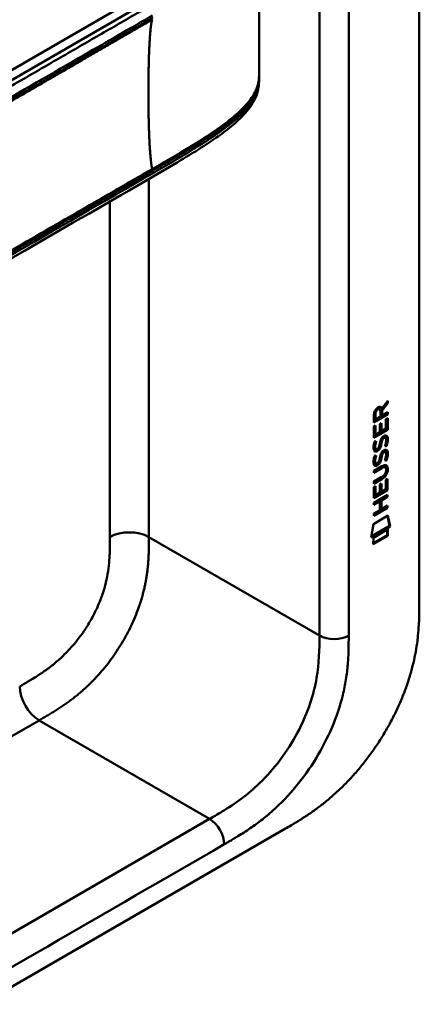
# Model space of a CAD drawing. Header units: millimetres. Extents: x 20 to 833, y 20 to 574.
# Tile 7 of 13: x 403 to 427, y 90 to 147. Entities that reach past the tile are written whole.
import ezdxf

# ---------------------------------------------------------------- set-up
doc = ezdxf.new("R2010")
doc.units = ezdxf.units.MM
doc.header["$LTSCALE"] = 2
doc.layers.add('Sichtbare Kanten(DIN)', color=7, linetype='Continuous', lineweight=50)
doc.layers.add('Sichtbare tangentiale Kanten(DIN)', color=7, linetype='Continuous', lineweight=50)

msp = doc.modelspace()

# ---------------------------------------------------------------- linework, layer by layer
at = {"layer": 'Sichtbare Kanten(DIN)'}
for p, q in [((426.549, 176.1822), (426.549, 113.6609)), ((378.0818, 130.0827), (409.8458, 148.4216)), ((417.2454, 144.0052), (417.2454, 144.0054)), ((417.2454, 144.0004), (417.2454, 143.8549)), ((424.6704, 125.1226), (424.3473, 124.6895)), ((424.3748, 124.7867), (424.7129, 125.2399)), ((424.7128, 125.0981), (424.3897, 124.665)), ((424.6704, 125.183), (424.6704, 125.1226)), ((424.6704, 125.1226), (424.7128, 125.0981)), ((424.7129, 125.2399), (424.7128, 125.0981)), ((424.6699, 124.4731), (423.9039, 124.0316)), ((423.9606, 124.4789), (423.9604, 124.1887)), ((424.2054, 124.7745), (424.2478, 124.75)), ((424.2906, 124.3301), (424.2908, 124.6204)), ((424.3324, 124.8112), (424.3748, 124.7867)), ((424.3473, 124.6895), (424.3471, 124.4117)), ((424.3473, 124.6895), (424.3897, 124.665)), ((424.3897, 124.665), (424.3895, 124.3872)), ((424.3895, 124.3872), (424.7124, 124.5733)), ((424.67, 124.5488), (424.6699, 124.4731)), ((424.6699, 124.4731), (424.7123, 124.4486)), ((424.7124, 124.5733), (424.7123, 124.4486)), ((424.7123, 124.4486), (423.9039, 123.9826)), ((423.9039, 123.9826), (423.9045, 124.4119)), ((423.9604, 124.1887), (424.0028, 124.1642)), ((424.003, 124.4545), (424.0028, 124.1642)), ((424.0028, 124.1642), (424.2906, 124.3301)), ((424.2552, 123.8891), (424.3538, 123.9459)), ((424.3113, 123.9215), (424.311, 123.4977)), ((424.3471, 124.4117), (424.3895, 124.3872)), ((424.3538, 123.9459), (424.3534, 123.4732)), ((424.6133, 123.623), (424.6136, 124.1611)), ((424.6136, 124.1611), (424.7122, 124.2179)), ((424.6697, 124.1934), (424.6693, 123.5811)), ((424.7122, 124.2179), (424.7117, 123.5566)), ((423.9032, 123.0905), (423.9037, 123.7454)), ((424.7117, 123.5566), (423.9032, 123.0905)), ((424.6693, 123.5811), (423.9033, 123.1395)), ((423.9037, 123.7454), (424.0022, 123.8022)), ((423.9597, 123.7777), (423.9594, 123.295)), ((424.0022, 123.8022), (424.0018, 123.2705)), ((424.0018, 123.2705), (424.2549, 123.4164)), ((424.2549, 123.4164), (424.2552, 123.8891)), ((424.311, 123.4977), (424.3534, 123.4732)), ((424.3534, 123.4732), (424.6133, 123.623)), ((424.6693, 123.5811), (424.7117, 123.5566)), ((423.9518, 122.8658), (424.0476, 122.8884)), ((423.9594, 123.295), (424.0018, 123.2705)), ((424.3085, 122.7796), (424.3509, 122.7551)), ((424.3222, 122.8524), (424.3647, 122.8279)), ((424.3748, 123.0216), (424.4173, 122.9971)), ((424.4548, 123.1063), (424.4515, 123.1044)), ((424.4548, 123.1063), (424.4973, 123.0818)), ((424.4973, 123.0818), (424.494, 123.0799)), ((424.5344, 123.1134), (424.5769, 123.0889)), ((423.9649, 122.4875), (423.967, 122.483)), ((423.9925, 122.4533), (424.0349, 122.4288)), ((424.0074, 122.463), (424.0094, 122.4585)), ((424.2008, 122.5428), (424.2038, 122.55)), ((424.3743, 122.1896), (424.4167, 122.1651)), ((424.4543, 122.2742), (424.451, 122.2723)), ((424.4543, 122.2742), (424.4967, 122.2498)), ((424.4967, 122.2498), (424.4934, 122.2478)), ((424.5339, 122.2814), (424.5763, 122.2569)), ((424.6134, 122.6526), (424.6559, 122.6281)), ((423.9512, 122.0338), (424.047, 122.0563)), ((423.9644, 121.6555), (423.9664, 121.651)), ((423.9919, 121.6212), (424.0343, 121.5967)), ((424.0068, 121.631), (424.0088, 121.6265)), ((424.2002, 121.7107), (424.2033, 121.718)), ((424.3079, 121.9476), (424.3503, 121.9231)), ((424.3217, 122.0204), (424.3641, 121.9959)), ((424.6129, 121.8206), (424.6553, 121.7961)), ((424.3316, 121.3525), (423.9018, 121.1048)), ((424.3741, 121.328), (423.9018, 121.0558)), ((423.9018, 121.0558), (423.9019, 121.179)), ((423.9019, 121.179), (424.3674, 121.4473)), ((424.5258, 121.3926), (424.5682, 121.3681)), ((424.623, 121.2153), (424.6229, 121.2185)), ((423.9014, 120.5468), (424.3737, 120.8191)), ((424.3244, 120.7165), (423.9014, 120.4726)), ((424.3669, 120.692), (423.9014, 120.4236)), ((423.9014, 120.4236), (423.9014, 120.5468)), ((424.6108, 120.1147), (424.6112, 120.6528)), ((424.6112, 120.6528), (424.7098, 120.7096)), ((424.6673, 120.6852), (424.6669, 120.0728)), ((424.7098, 120.7096), (424.7093, 120.0483)), ((423.9008, 119.5822), (423.9012, 120.237)), ((424.6669, 120.0728), (423.9008, 119.6312)), ((424.7093, 120.0483), (423.9008, 119.5822)), ((423.9012, 120.237), (423.9998, 120.2939)), ((423.9573, 120.2694), (423.957, 119.7867)), ((423.9998, 120.2939), (423.9994, 119.7622)), ((423.9994, 119.7622), (424.2525, 119.9081)), ((424.2525, 119.9081), (424.2528, 120.3808)), ((424.2528, 120.3808), (424.3514, 120.4376)), ((424.3089, 120.4132), (424.3086, 119.9894)), ((424.3086, 119.9894), (424.351, 119.9649)), ((424.3514, 120.4376), (424.351, 119.9649)), ((424.351, 119.9649), (424.6108, 120.1147)), ((424.6669, 120.0728), (424.7093, 120.0483)), ((423.9002, 119.3228), (424.7088, 119.7888)), ((424.2093, 119.4267), (423.9002, 119.2485)), ((424.2517, 119.4022), (423.9002, 119.1996)), ((423.957, 119.7867), (423.9994, 119.7622)), ((424.2093, 119.4267), (424.2517, 119.4022)), ((424.2514, 118.8933), (424.2517, 119.4022)), ((424.3101, 119.4848), (424.3098, 118.9759)), ((424.6663, 119.6901), (424.3101, 119.4848)), ((424.3101, 119.4848), (424.3525, 119.4603)), ((424.3525, 119.4603), (424.3522, 118.9514)), ((424.7087, 119.6656), (424.3525, 119.4603)), ((424.6663, 119.7644), (424.6663, 119.6901)), ((424.6663, 119.6901), (424.7087, 119.6656)), ((424.7088, 119.7888), (424.7087, 119.6656)), ((424.7083, 119.0335), (423.8997, 118.5675)), ((424.6658, 119.058), (423.8998, 118.6164)), ((423.8998, 118.6906), (424.2514, 118.8933)), ((423.9002, 119.1996), (423.9002, 119.3228)), ((424.3098, 118.9759), (424.3522, 118.9514)), ((424.3522, 118.9514), (424.7083, 119.1567)), ((424.6659, 119.1322), (424.6658, 119.058)), ((424.6658, 119.058), (424.7083, 119.0335)), ((424.7083, 119.1567), (424.7083, 119.0335)), ((423.8793, 118.084), (424.7296, 118.5741)), ((423.8997, 118.5675), (423.8998, 118.6906)), ((424.6961, 118.5548), (424.8144, 117.9753)), ((424.7296, 118.5741), (424.8569, 117.9508)), ((423.7495, 117.3124), (423.8793, 118.084)), ((424.8569, 117.9508), (423.7495, 117.3124)), ((424.8144, 117.9753), (423.7586, 117.3667)), ((423.8795, 117.2941), (424.7271, 117.7827)), ((424.6847, 117.7583), (424.6844, 117.4341)), ((424.7271, 117.7827), (424.7269, 117.4096)), ((424.8144, 117.9753), (424.8569, 117.9508)), ((424.6844, 117.4341), (423.8792, 116.97)), ((424.7269, 117.4096), (423.8792, 116.921)), ((423.8792, 116.921), (423.8795, 117.2941)), ((424.6844, 117.4341), (424.7269, 117.4096)), ((373.9512, 74.5459), (418.7767, 100.4259))]:
    msp.add_line(p, q, dxfattribs=at)
for centre, major_axis, ratio, start_param, end_param in [((424.2939, 124.419), (-0.1752, 0.3461), 0.8194443, 0.0441652, 1.0169096), ((424.3364, 124.3945), (-0.1752, 0.3461), 0.8194443, 0.0441652, 1.0169096), ((423.9424, 124.1407), (-0.3679, -0.7317), 0.3492899, 2.7989514, 3.6297589), ((423.9, 124.1652), (-0.3679, -0.7317), 0.3492899, 2.7989514, 3.0358099), ((424.2683, 122.4476), (0.2582, 0.6696), 0.2801591, 6.2392644, 6.6011557), ((424.3107, 122.4231), (0.2582, 0.6696), 0.2801591, 6.0797679, 6.6011557), ((424.323, 123.7102), (0.3269, 1.2563), 0.1531706, 2.8850226, 2.9459819), ((424.1757, 122.8685), (0.178, 0.4179), 0.3257575, 2.8609786, 3.1020511), ((424.3654, 123.6857), (0.3269, 1.2563), 0.1531706, 2.8850226, 2.9459819), ((424.2181, 122.844), (0.178, 0.4179), 0.3257575, 2.8609786, 3.3212723), ((424.1842, 122.5412), (0.0284, 0.0613), 0.2140411, 4.5281703, 4.8362485), ((424.268, 121.6165), (0.2578, 0.6687), 0.2803736, 6.2392361, 6.6013949), ((424.3105, 121.592), (0.2578, 0.6687), 0.2803736, 6.0797021, 6.6013949), ((424.3467, 122.9728), (0.3517, 1.3504), 0.146604, 2.8954066, 2.9545475), ((424.1773, 122.0406), (0.1803, 0.422), 0.324198, 2.8627748, 3.1025615), ((424.3891, 122.9483), (0.3517, 1.3504), 0.146604, 2.8954066, 2.9545475), ((424.2198, 122.0161), (0.1803, 0.422), 0.324198, 2.8627748, 3.3206062), ((424.1837, 121.7092), (0.0284, 0.0613), 0.2140411, 4.5281704, 4.8362485), ((423.2453, 121.6226), (1.3877, -0.5679), 0.6427883, 5.8208171, 6.5391565), ((423.2877, 121.5981), (1.3877, -0.5679), 0.6427883, 5.8208171, 6.5391565), ((423.2866, 119.2968), (1.3548, 2.199), 0.2164738, 5.9455732, 6.6640371), ((417.9951, 123.8674), (6.5946, -2.8214), 0.2353631, 6.1084229, 6.3833559), ((423.2442, 119.3213), (1.3548, 2.199), 0.2164738, 5.9455732, 6.2455659)]:
    msp.add_ellipse(centre, major_axis=major_axis, ratio=ratio, start_param=start_param, end_param=end_param, dxfattribs=at)
for points, knots in [([(417.2454, 152.7566), (417.2448, 152.2783), (417.2448, 151.7788), (417.2444, 149.804), (417.2444, 148.3154), (417.2446, 145.9222), (417.2444, 145.0227), (417.2454, 144.1073)], [0, 0, 0, 0, 0.4559886, 0.4559886, 1.8232073, 1.8232073, 2.6501182, 2.6501182, 2.6501182, 2.6501182]), ([(417.2454, 143.8544), (417.2454, 143.8527), (417.2454, 143.8507), (417.2454, 143.8467), (417.2454, 143.8446), (417.2454, 143.8397), (417.2454, 143.837), (417.2454, 143.83), (417.2454, 143.8259), (417.2454, 143.8147), (417.2453, 143.8078), (417.2451, 143.7873), (417.2449, 143.7742), (417.2441, 143.7304), (417.2431, 143.7012), (417.2379, 143.5907), (417.2308, 143.514), (417.1912, 143.2261), (417.1345, 143.0282), (416.9163, 142.5166), (416.7086, 142.218), (416.1107, 141.5385), (415.6789, 141.1708), (414.3809, 140.1929), (413.4383, 139.6179), (410.0217, 137.6005), (407.5121, 136.1777), (397.5596, 130.4315), (390.0951, 126.122), (380.7529, 120.7282), (378.8752, 119.6441), (376.0585, 118.0178), (375.1252, 117.4588), (373.701, 116.6839), (373.2198, 116.4284), (372.4208, 116.1178), (372.1299, 116.0335), (371.672, 115.9993), (371.5061, 116.0062), (371.255, 116.0557), (371.1675, 116.0803), (371.0342, 116.131), (370.9881, 116.1508), (370.9168, 116.1854), (370.8918, 116.1982), (370.8531, 116.2191), (370.8393, 116.2266), (370.8185, 116.2384), (370.8112, 116.2425), (370.7966, 116.2509), (370.7892, 116.2552), (370.7828, 116.2588)], [0, 0, 0, 0, 0.0015693, 0.0015693, 0.0031492, 0.0031492, 0.0052201, 0.0052201, 0.0084119, 0.0084119, 0.0140935, 0.0140935, 0.0258235, 0.0258235, 0.0543739, 0.0543739, 0.1367443, 0.1367443, 0.370735, 0.370735, 0.7707148, 0.7707148, 1.3385523, 1.3385523, 2.3616312, 2.3616312, 5.0008226, 5.0008226, 12.9180133, 12.9180133, 14.9097114, 14.9097114, 15.9055627, 15.9055627, 16.4065893, 16.4065893, 16.6697032, 16.6697032, 16.8160635, 16.8160635, 16.8946476, 16.8946476, 16.9358818, 16.9358818, 16.9576471, 16.9576471, 16.9693218, 16.9693218, 16.9756154, 16.9756154, 16.9823433, 16.9823433, 16.9823433, 16.9823433]), ([(424.5258, 121.3926), (424.5233, 121.3941), (424.5208, 121.3953), (424.5008, 121.4041), (424.4808, 121.4057), (424.4194, 121.3975), (424.3742, 121.3771), (424.3316, 121.3525)], [0.060650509, 0.060650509, 0.060650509, 0.060650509, 0.064390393, 0.064390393, 0.08887549, 0.08887549, 0.134135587, 0.134135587, 0.134135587, 0.134135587]), ([(424.6229, 121.2185), (424.623, 121.2337), (424.6223, 121.2487), (424.6177, 121.2902), (424.6114, 121.3152), (424.5903, 121.3522), (424.5772, 121.3647), (424.5432, 121.3796), (424.5232, 121.3812), (424.4618, 121.373), (424.4167, 121.3526), (424.3741, 121.328)], [0, 0, 0, 0, 0.01400423, 0.01400423, 0.0408947, 0.0408947, 0.06439039, 0.06439039, 0.08887549, 0.08887549, 0.13413559, 0.13413559, 0.13413559, 0.13413559]), ([(418.7767, 100.4259), (418.8929, 100.4931), (419.1793, 100.6599), (419.5545, 100.8869), (419.9865, 101.1629), (420.3342, 101.3989), (420.7697, 101.7164), (421.1181, 101.9894), (421.5515, 102.3557), (421.8954, 102.6691), (422.3193, 103.0859), (422.6526, 103.439), (423.0591, 103.9034), (423.3753, 104.2924), (423.7562, 104.7979), (424.0486, 105.2165), (424.3961, 105.7541), (424.6586, 106.1943), (424.9653, 106.7536), (425.1926, 107.2067), (425.4525, 107.7764), (425.6405, 108.2333), (425.8494, 108.8024), (425.9955, 109.2546), (426.1517, 109.813), (426.2557, 110.2531), (426.3606, 110.7925), (426.4252, 111.2149), (426.4842, 111.7304), (426.5155, 112.1326), (426.5388, 112.6231), (426.5489, 113.1022), (426.549, 113.4756), (426.549, 113.6609)], [0.01304212, 0.01304212, 0.01304212, 0.01304212, 0.04166717, 0.08333381, 0.10416714, 0.14583378, 0.1666671, 0.20833375, 0.22916707, 0.27083371, 0.29166704, 0.33333368, 0.354167, 0.39583365, 0.41666697, 0.45833362, 0.47916694, 0.52083358, 0.54166691, 0.58333355, 0.60416687, 0.64583352, 0.66666684, 0.70833349, 0.72916681, 0.77083345, 0.79166678, 0.83333342, 0.85416674, 0.89583339, 0.91666671, 0.95833335, 0.99999585, 0.99999585, 0.99999585, 0.99999585])]:
    msp.add_open_spline(points, degree=3, knots=knots, dxfattribs=at)
for points in [[(417.2454, 144.1089), (417.2454, 144.0739), (417.2454, 144.0382), (417.2454, 144.0054)], [(417.2454, 143.8549), (417.2454, 143.8547), (417.2454, 143.8546), (417.2454, 143.8544)], [(423.9045, 124.4119), (423.9085, 124.5584), (423.9741, 124.7473), (424.1475, 124.8472)], [(424.2054, 124.7745), (424.1838, 124.7869), (424.1521, 124.7848), (424.1064, 124.7584)], [(424.2908, 124.6204), (424.2909, 124.7096), (424.2663, 124.8017), (424.1488, 124.7339)], [(423.8949, 122.6122), (423.9, 122.6605), (423.9117, 122.7349), (423.9317, 122.803)], [(423.9317, 122.803), (423.9372, 122.8223), (423.9518, 122.8658), (423.9518, 122.8658)], [(423.9954, 122.8761), (423.9846, 122.8348), (423.9678, 122.7691), (423.9613, 122.7359)], [(424.0476, 122.8884), (424.0476, 122.8884), (424.0137, 122.7621), (424.0038, 122.7114)], [(424.2038, 122.55), (424.2233, 122.5971), (424.2394, 122.6597), (424.2549, 122.7488)], [(424.3085, 122.7796), (424.2931, 122.6924), (424.2754, 122.6283), (424.254, 122.5709)], [(424.2549, 122.7488), (424.2787, 122.8827), (424.3076, 122.9684), (424.3475, 123.0461)], [(424.3509, 122.7551), (424.3355, 122.6679), (424.3178, 122.6038), (424.2964, 122.5464)], [(424.3222, 122.8524), (424.3201, 122.8413), (424.3087, 122.7805), (424.3085, 122.7796)], [(424.3748, 123.0216), (424.3548, 122.9811), (424.3377, 122.9261), (424.3222, 122.8524)], [(424.3475, 123.0461), (424.3738, 123.0973), (424.4107, 123.1422), (424.4615, 123.1794)], [(424.3647, 122.8279), (424.3625, 122.8168), (424.3511, 122.756), (424.3509, 122.7551)], [(424.4173, 122.9971), (424.3973, 122.9566), (424.3801, 122.9016), (424.3647, 122.8279)], [(424.4515, 123.1044), (424.4171, 123.0845), (424.3958, 123.0616), (424.3748, 123.0216)], [(424.494, 123.0799), (424.4595, 123.06), (424.4383, 123.0371), (424.4173, 122.9971)], [(424.4615, 123.1794), (424.5427, 123.2388), (424.6227, 123.2523), (424.6775, 123.1805)], [(424.5516, 122.5962), (424.5516, 122.5963), (424.5954, 122.7045), (424.6121, 122.8071)], [(424.6121, 122.8071), (424.6316, 122.9271), (424.6315, 123.0172), (424.6014, 123.0643)], [(424.677, 122.9239), (424.6686, 122.8109), (424.6239, 122.6774), (424.6134, 122.6526)], [(424.6171, 123.2248), (424.6233, 123.2191), (424.6293, 123.2125), (424.6351, 123.205)], [(424.6351, 123.205), (424.6662, 123.164), (424.6814, 123.1013), (424.6813, 123.0131)], [(424.7194, 122.8994), (424.711, 122.7864), (424.6663, 122.6529), (424.6559, 122.6281)], [(424.6813, 123.0131), (424.6813, 122.9854), (424.6794, 122.9563), (424.677, 122.9239)], [(424.6775, 123.1805), (424.7086, 123.1395), (424.7238, 123.0768), (424.7238, 122.9886)], [(424.7238, 122.9886), (424.7238, 122.9609), (424.7219, 122.9318), (424.7194, 122.8994)], [(423.9168, 122.3628), (423.8912, 122.4266), (423.8831, 122.4981), (423.8949, 122.6122)], [(424.075, 122.3037), (424.0119, 122.278), (423.9469, 122.2879), (423.9168, 122.3628)], [(423.9613, 122.7359), (423.9432, 122.6429), (423.9415, 122.5687), (423.958, 122.5077)], [(424.0326, 122.3282), (424.0024, 122.3159), (423.9718, 122.3117), (423.9447, 122.319)], [(424.0038, 122.7114), (423.9856, 122.6184), (423.9839, 122.5442), (424.0004, 122.4832)], [(424.0764, 122.3493), (424.0479, 122.3333), (424.042, 122.332), (424.0326, 122.3282)], [(424.0673, 122.4225), (424.1089, 122.4269), (424.1622, 122.4694), (424.1919, 122.524)], [(424.1188, 122.3248), (424.0903, 122.3088), (424.0844, 122.3075), (424.075, 122.3037)], [(424.254, 122.5709), (424.2213, 122.4835), (424.1662, 122.3998), (424.0764, 122.3493)], [(424.2964, 122.5464), (424.2638, 122.459), (424.2086, 122.3753), (424.1188, 122.3248)], [(424.2543, 121.9168), (424.2781, 122.0506), (424.307, 122.1363), (424.3469, 122.2141)], [(424.3743, 122.1896), (424.3543, 122.1491), (424.3371, 122.094), (424.3217, 122.0204)], [(424.3469, 122.2141), (424.3732, 122.2653), (424.4101, 122.3102), (424.4609, 122.3473)], [(424.451, 122.2723), (424.4165, 122.2525), (424.3953, 122.2295), (424.3743, 122.1896)], [(424.4934, 122.2478), (424.459, 122.228), (424.4377, 122.205), (424.4167, 122.1651)], [(424.4609, 122.3473), (424.5422, 122.4068), (424.6222, 122.4202), (424.6769, 122.3485)], [(424.6559, 122.6281), (424.6501, 122.6263), (424.5516, 122.5962), (424.5516, 122.5962)], [(424.6134, 122.6526), (424.6109, 122.6518), (424.5898, 122.6453), (424.5672, 122.6385)], [(424.6115, 121.975), (424.631, 122.0951), (424.6309, 122.1852), (424.6009, 122.2323)], [(424.6165, 122.3928), (424.6228, 122.3871), (424.6288, 122.3805), (424.6345, 122.373)], [(424.6345, 122.373), (424.6656, 122.332), (424.6808, 122.2692), (424.6808, 122.1811)], [(424.6808, 122.1811), (424.6807, 122.1534), (424.6789, 122.1243), (424.6764, 122.0919)], [(424.6769, 122.3485), (424.708, 122.3075), (424.7233, 122.2447), (424.7232, 122.1566)], [(423.9163, 121.5308), (423.8907, 121.5946), (423.8825, 121.6661), (423.8944, 121.7801)], [(423.8944, 121.7801), (423.8994, 121.8285), (423.9111, 121.9028), (423.9311, 121.971)], [(423.9311, 121.971), (423.9367, 121.9903), (423.9512, 122.0338), (423.9512, 122.0338)], [(423.9608, 121.9038), (423.9426, 121.8109), (423.9409, 121.7366), (423.9574, 121.6756)], [(423.9949, 122.0441), (423.984, 122.0028), (423.9672, 121.9371), (423.9608, 121.9038)], [(424.0032, 121.8793), (423.9851, 121.7864), (423.9833, 121.7121), (423.9998, 121.6511)], [(424.047, 122.0563), (424.047, 122.0563), (424.0131, 121.9301), (424.0032, 121.8793)], [(424.0667, 121.5905), (424.1083, 121.5949), (424.1616, 121.6374), (424.1914, 121.692)], [(424.2534, 121.7388), (424.2208, 121.6515), (424.1656, 121.5678), (424.0758, 121.5172)], [(424.2958, 121.7143), (424.2632, 121.627), (424.208, 121.5433), (424.1182, 121.4927)], [(424.2033, 121.718), (424.2227, 121.765), (424.2388, 121.8277), (424.2543, 121.9168)], [(424.3079, 121.9476), (424.2925, 121.8603), (424.2748, 121.7962), (424.2534, 121.7388)], [(424.3503, 121.9231), (424.3349, 121.8358), (424.3173, 121.7717), (424.2958, 121.7143)], [(424.3217, 122.0204), (424.3195, 122.0093), (424.3081, 121.9485), (424.3079, 121.9476)], [(424.3641, 121.9959), (424.3619, 121.9848), (424.3505, 121.924), (424.3503, 121.9231)], [(424.4167, 122.1651), (424.3967, 122.1246), (424.3796, 122.0695), (424.3641, 121.9959)], [(424.551, 121.7642), (424.551, 121.7642), (424.5948, 121.8724), (424.6115, 121.975)], [(424.6553, 121.7961), (424.6495, 121.7943), (424.551, 121.7642), (424.551, 121.7642)], [(424.6129, 121.8206), (424.6103, 121.8198), (424.5892, 121.8133), (424.5667, 121.8064)], [(424.6764, 122.0919), (424.668, 121.9789), (424.6233, 121.8454), (424.6129, 121.8206)], [(424.7189, 122.0674), (424.7104, 121.9544), (424.6657, 121.8209), (424.6553, 121.7961)], [(424.7232, 122.1566), (424.7232, 122.1289), (424.7213, 122.0998), (424.7189, 122.0674)], [(424.0745, 121.4716), (424.0113, 121.4459), (423.9463, 121.4559), (423.9163, 121.5308)], [(424.032, 121.4961), (424.0018, 121.4838), (423.9712, 121.4797), (423.9442, 121.4869)], [(424.0758, 121.5172), (424.0473, 121.5012), (424.0414, 121.5), (424.032, 121.4961)], [(424.1182, 121.4927), (424.0898, 121.4768), (424.0838, 121.4755), (424.0745, 121.4716)]]:
    msp.add_open_spline(points, degree=3, dxfattribs=at)
at = {"layer": 'Sichtbare tangentiale Kanten(DIN)'}
for p, q in [((420.7507, 173.4877), (420.7507, 111.6197)), ((410.4875, 148.2216), (376.3046, 128.4861)), ((410.8512, 147.3058), (410.8512, 147.3059)), ((408.5885, 145.9172), (408.5885, 145.9172)), ((410.8512, 138.5647), (410.8512, 138.5647)), ((410.8512, 138.3038), (410.8512, 138.3039)), ((411.0531, 138.4204), (411.0531, 138.5697)), ((410.8512, 117.3352), (410.8512, 138.098)), ((408.5885, 137.1468), (408.5885, 137.1469)), ((408.5885, 117.3352), (408.5885, 136.7905)), ((423.9606, 124.4789), (424.003, 124.4545)), ((424.1064, 124.7584), (424.1488, 124.7339)), ((424.4515, 123.1044), (424.494, 123.0799)), ((424.6351, 123.205), (424.6775, 123.1805)), ((424.677, 122.9239), (424.7194, 122.8994)), ((424.6813, 123.0131), (424.7238, 122.9886)), ((423.958, 122.5077), (424.0004, 122.4832)), ((423.9613, 122.7359), (424.0038, 122.7114)), ((423.9649, 122.4875), (424.0074, 122.463)), ((423.967, 122.483), (424.0094, 122.4585)), ((424.0326, 122.3282), (424.075, 122.3037)), ((424.0764, 122.3493), (424.1188, 122.3248)), ((424.254, 122.5709), (424.2964, 122.5464)), ((424.451, 122.2723), (424.4934, 122.2478)), ((424.6345, 122.373), (424.6769, 122.3485)), ((424.6808, 122.1811), (424.7232, 122.1566)), ((423.9574, 121.6756), (423.9998, 121.6511)), ((423.9608, 121.9038), (424.0032, 121.8793)), ((423.9644, 121.6555), (424.0068, 121.631)), ((423.9664, 121.651), (424.0088, 121.6265)), ((424.2534, 121.7388), (424.2958, 121.7143)), ((424.6764, 122.0919), (424.7189, 122.0674)), ((424.032, 121.4961), (424.0745, 121.4716)), ((424.0758, 121.5172), (424.1182, 121.4927)), ((424.3316, 121.3525), (424.3741, 121.328)), ((424.6802, 121.2991), (424.7226, 121.2746)), ((424.3244, 120.7165), (424.3669, 120.692)), ((410.8512, 117.3352), (420.7507, 111.6197)), ((379.0305, 92.0121), (404.4764, 106.7033)), ((404.4764, 106.7033), (404.4822, 106.7066)), ((404.4764, 106.7033), (414.3759, 100.9878)), ((414.3759, 100.9878), (373.3854, 77.3219))]:
    msp.add_line(p, q, dxfattribs=at)
for points, degree in [([(422.4478, 111.6197), (422.4478, 132.2423), (422.4478, 152.865), (422.4477, 173.4877)], 3), ([(411.0404, 147.3328), (410.8661, 146.7319), (410.779, 144.5353), (410.779, 141.7734), (410.8661, 139.4762), (411.0404, 138.6739)], 5), ([(408.5885, 117.3352), (409.2133, 117.696), (410.2264, 117.696), (410.8512, 117.3352)], 3), ([(404.4823, 106.7066), (406.5858, 107.9211), (408.6129, 109.0955), (410.8512, 112.831), (410.8512, 115.0412), (410.8512, 117.3352)], 5), ([(422.4478, 111.6197), (421.9791, 111.3491), (421.2194, 111.3491), (420.7507, 111.6197)], 3), ([(403.3509, 108.6662), (403.3509, 107.9447), (403.8574, 107.0674), (404.4822, 106.7066)], 3), ([(414.3759, 100.9878), (414.8445, 100.7173), (415.2244, 100.0594), (415.2244, 99.5183)], 3), ([(374.2339, 75.8522), (387.8974, 83.7408), (401.5609, 91.6294), (415.2244, 99.5183)], 3)]:
    msp.add_open_spline(points, degree=degree, dxfattribs=at)
for points, degree, knots in [([(410.7731, 148.0567), (410.028, 147.6264), (409.2793, 147.1943), (407.7825, 146.33), (407.0338, 145.8978), (405.5378, 145.0341), (404.7905, 144.6027), (403.2968, 143.7402), (402.5502, 143.3092), (400.31, 142.0158), (398.8154, 141.1529), (395.8241, 139.4259), (394.3278, 138.562), (391.3372, 136.8353), (389.843, 135.9727), (386.8546, 134.2473), (385.36, 133.3844), (382.369, 131.6575), (380.873, 130.7938), (377.8837, 129.0679), (376.3915, 128.2064), (374.8942, 127.3419)], 3, [28.6566098, 28.6566098, 28.6566098, 28.6566098, 29.448344, 29.448344, 30.2411649, 30.2411649, 31.0339858, 31.0339858, 31.8268067, 31.8268067, 33.4124485, 33.4124485, 34.9980903, 34.9980903, 36.5837322, 36.5837322, 38.169374, 38.169374, 39.7550158, 39.7550158, 41.3406575, 41.3406575, 41.3406575, 41.3406575]), ([(375.1591, 126.6165), (375.1612, 126.6177), (376.0508, 127.1317), (377.8429, 128.166), (380.5452, 129.7265), (384.1312, 131.7966), (388.6143, 134.3851), (393.1021, 136.976), (397.586, 139.5649), (401.6213, 141.8946), (405.2105, 143.967), (407.9015, 145.5205), (409.6948, 146.556), (410.5919, 147.0738), (411.0404, 147.3328)], 5, [20.6435054, 20.6435054, 20.6435054, 20.6435054, 20.6435054, 20.6435054, 20.6473042, 22.2329473, 23.8185904, 25.4042335, 26.9898766, 28.5755197, 30.1611628, 31.7468058, 32.5396274, 33.3326459, 33.3326459, 33.3326459, 33.3326459, 33.3326459, 33.3326459]), ([(375.1742, 126.857), (376.6715, 127.7214), (378.1637, 128.5829), (379.6584, 129.4459), (385.131, 132.6055), (390.6035, 135.7651), (396.081, 138.9275), (399.7593, 141.0512), (403.4264, 143.1685), (407.1063, 145.293), (408.4213, 146.0522), (409.7396, 146.8131), (411.0531, 147.5717)], 3, [0, 0, 0, 0, 1.5856418, 1.5856418, 1.5856418, 7.3915416, 7.3915416, 7.3915416, 11.2904322, 11.2904322, 11.2904322, 12.683632, 12.683632, 12.683632, 12.683632]), ([(411.0528, 147.4223), (411.0528, 147.4222), (410.6043, 147.1632), (409.7072, 146.6455), (407.914, 145.6099), (405.223, 144.0565), (401.634, 141.9842), (397.5987, 139.6545), (393.1148, 137.0656), (388.627, 134.4747), (384.1422, 131.8852), (380.5569, 129.8155), (377.8548, 128.2551), (376.0635, 127.2212), (375.1742, 126.7075)], 5, [0, 0, 0, 0, 0, 0, 0.0001149, 0.7929364, 1.585758, 3.1714011, 4.7570442, 6.3426873, 7.9283304, 9.5139735, 11.0996166, 12.6881676, 12.6881676, 12.6881676, 12.6881676, 12.6881676, 12.6881676]), ([(417.2435, 144.1079), (417.2427, 143.9185), (417.2223, 143.7267), (417.1698, 143.54), (417.1292, 143.3957), (417.0717, 143.2537), (416.9996, 143.1146), (416.9274, 142.9754), (416.8407, 142.8391), (416.7423, 142.7056), (416.6438, 142.5722), (416.5337, 142.4416), (416.4147, 142.3136), (416.2957, 142.1857), (416.1678, 142.0605), (416.0331, 141.9377), (415.8985, 141.8149), (415.7571, 141.6945), (415.6107, 141.5763), (415.4644, 141.458), (415.313, 141.3418), (415.1577, 141.2274), (415.0025, 141.1129), (414.8433, 141.0002), (414.6813, 140.8888), (414.5193, 140.7775), (414.3543, 140.6675), (414.187, 140.5587), (414.0198, 140.4498), (413.8503, 140.3421), (413.6792, 140.2352), (413.5081, 140.1284), (413.3353, 140.0224), (413.1614, 139.9171), (412.9874, 139.8118), (412.8122, 139.7071), (412.6363, 139.6029), (412.4604, 139.4987), (412.2837, 139.395), (412.1064, 139.2915), (411.9292, 139.1881), (411.7514, 139.085), (411.5735, 138.9821), (411.3959, 138.8793), (411.2181, 138.7766), (411.0404, 138.6739)], 3, [0.1243792, 0.1243792, 0.1243792, 0.1243792, 0.368934, 0.368934, 0.368934, 0.5579421, 0.5579421, 0.5579421, 0.7469502, 0.7469502, 0.7469502, 0.9359583, 0.9359583, 0.9359583, 1.1249664, 1.1249664, 1.1249664, 1.3139745, 1.3139745, 1.3139745, 1.5029826, 1.5029826, 1.5029826, 1.6919907, 1.6919907, 1.6919907, 1.8809988, 1.8809988, 1.8809988, 2.0700069, 2.0700069, 2.0700069, 2.259015, 2.259015, 2.259015, 2.4480231, 2.4480231, 2.4480231, 2.6370312, 2.6370312, 2.6370312, 2.8260393, 2.8260393, 2.8260393, 3.0147053, 3.0147053, 3.0147053, 3.0147053]), ([(411.0531, 138.5697), (411.1597, 138.6314), (411.3732, 138.7547), (411.6935, 138.9398), (412.1203, 139.1869), (412.65, 139.4983), (413.1758, 139.8121), (413.6939, 140.1304), (414.2024, 140.4538), (414.6971, 140.7841), (415.1741, 141.1227), (415.6277, 141.4717), (416.0513, 141.8334), (416.4345, 142.2099), (416.7643, 142.6025), (417.0388, 143.0353), (417.181, 143.4018), (417.2341, 143.6902), (417.2454, 143.8921), (417.2454, 144.0052)], 5, [0, 0, 0, 0, 0, 0, 0.188639, 0.3776471, 0.5666552, 0.7556633, 0.9446714, 1.1336795, 1.3226876, 1.5116957, 1.7007038, 1.8897119, 2.07872, 2.2677281, 2.4567361, 2.6457442, 2.8885245, 2.8885245, 2.8885245, 2.8885245, 2.8885245, 2.8885245]), ([(417.2454, 143.8544), (417.2454, 143.8145), (417.2445, 143.7746), (417.2424, 143.7347), (417.235, 143.5904), (417.2128, 143.4456), (417.1736, 143.302), (417.1344, 143.1584), (417.0784, 143.016), (417.0072, 142.8758), (416.9359, 142.7356), (416.8495, 142.5976), (416.7511, 142.4625), (416.6527, 142.3275), (416.5425, 142.1954), (416.4232, 142.0661), (416.3039, 141.9368), (416.1756, 141.8104), (416.0402, 141.6863), (415.9048, 141.5622), (415.7624, 141.4404), (415.6149, 141.3208), (415.4673, 141.2012), (415.3146, 141.0837), (415.1584, 140.9683), (415.0022, 140.8529), (414.8426, 140.7396), (414.6804, 140.6281), (414.5182, 140.5165), (414.3536, 140.4067), (414.187, 140.2981), (414.0204, 140.1896), (413.8518, 140.0824), (413.6818, 139.9761), (413.5117, 139.8699), (413.3402, 139.7646), (413.1675, 139.6599), (412.9948, 139.5553), (412.821, 139.4514), (412.6463, 139.3479), (412.4716, 139.2444), (412.296, 139.1413), (412.1198, 139.0384), (411.9435, 138.9356), (411.7667, 138.833), (411.5896, 138.7304), (411.411, 138.627), (411.2321, 138.5237), (411.0531, 138.4204)], 3, [0.1368409, 0.1368409, 0.1368409, 0.1368409, 0.1889624, 0.1889624, 0.1889624, 0.3773589, 0.3773589, 0.3773589, 0.5657555, 0.5657555, 0.5657555, 0.754152, 0.754152, 0.754152, 0.9425486, 0.9425486, 0.9425486, 1.1309451, 1.1309451, 1.1309451, 1.3193417, 1.3193417, 1.3193417, 1.5077382, 1.5077382, 1.5077382, 1.6961348, 1.6961348, 1.6961348, 1.8845313, 1.8845313, 1.8845313, 2.0729279, 2.0729279, 2.0729279, 2.2613244, 2.2613244, 2.2613244, 2.449721, 2.449721, 2.449721, 2.6381175, 2.6381175, 2.6381175, 2.8265141, 2.8265141, 2.8265141, 3.0164113, 3.0164113, 3.0164113, 3.0164113]), ([(375.172, 117.8539), (375.1741, 117.8551), (376.0638, 118.3684), (377.8556, 119.4033), (380.5582, 120.9633), (384.1438, 123.0337), (388.627, 125.622), (393.1148, 128.2131), (397.5987, 130.8018), (401.634, 133.1316), (405.2234, 135.204), (407.9144, 136.7576), (409.7076, 137.7931), (410.6046, 138.3107), (411.0531, 138.5697)], 5, [20.6437384, 20.6437384, 20.6437384, 20.6437384, 20.6437384, 20.6437384, 20.6474288, 22.2330696, 23.8187104, 25.4043512, 26.989992, 28.5756328, 30.1612736, 31.7469144, 32.5397348, 33.3329244, 33.3329244, 33.3329244, 33.3329244, 33.3329244, 33.3329244]), ([(411.0403, 138.6739), (410.2928, 138.2422), (409.5453, 137.8108), (408.0505, 136.9478), (407.3032, 136.5163), (405.0608, 135.2216), (403.5654, 134.3583), (400.5753, 132.6319), (399.0806, 131.7689), (396.0913, 130.043), (394.5965, 129.18), (391.6061, 127.4535), (390.1105, 126.59), (387.1204, 124.8637), (385.6261, 124.0009), (382.6376, 122.2755), (381.1425, 121.4123), (378.1465, 119.6826), (376.6434, 118.8143), (375.1614, 117.9593)], 3, [3.0147053, 3.0147053, 3.0147053, 3.0147053, 3.8078678, 3.8078678, 4.6006882, 4.6006882, 6.186329, 6.186329, 7.7719698, 7.7719698, 9.3576106, 9.3576106, 10.9432514, 10.9432514, 12.5288922, 12.5288922, 14.114533, 14.114533, 15.703149, 15.703149, 15.703149, 15.703149]), ([(411.0531, 138.4204), (408.2377, 136.7943), (405.4132, 135.1642), (402.5999, 133.5399), (396.8216, 130.2038), (391.0307, 126.8604), (385.25, 123.5229), (383.3877, 122.4477), (381.5237, 121.3715), (379.6578, 120.2942), (378.1572, 119.4279), (376.6539, 118.5597), (375.1742, 117.7056)], 3, [23.2299829, 23.2299829, 23.2299829, 23.2299829, 26.2168354, 26.2168354, 26.2168354, 32.3515912, 32.3515912, 32.3515912, 34.3279835, 34.3279835, 34.3279835, 35.9173864, 35.9173864, 35.9173864, 35.9173864]), ([(403.3509, 108.6662), (403.4171, 108.7044), (403.4833, 108.7427), (403.5495, 108.7811), (403.5708, 108.7934), (403.5921, 108.8058), (403.6134, 108.8182), (403.6348, 108.8306), (403.6561, 108.843), (403.6774, 108.8555), (403.72, 108.8804), (403.7627, 108.9054), (403.8053, 108.9306), (403.8266, 108.9432), (403.848, 108.9559), (403.8693, 108.9685), (403.9123, 108.9941), (403.9553, 109.0198), (403.9984, 109.0459), (404.0199, 109.0589), (404.0414, 109.072), (404.0629, 109.0851), (404.1685, 109.1495), (404.277, 109.2172), (404.3854, 109.2871), (404.3874, 109.2884), (404.3895, 109.2897), (404.3916, 109.2911), (404.566, 109.4037), (404.7321, 109.5168), (404.8997, 109.6385), (404.9023, 109.6404), (404.9049, 109.6423), (404.9075, 109.6442), (405.077, 109.7675), (405.2443, 109.8974), (405.4109, 110.0367), (405.4124, 110.038), (405.4138, 110.0392), (405.4153, 110.0405), (405.5846, 110.1822), (405.753, 110.3339), (405.9167, 110.4935), (405.9176, 110.4944), (405.9186, 110.4953), (405.9195, 110.4962), (406.0851, 110.6578), (406.2491, 110.8306), (406.4069, 111.0109), (406.5647, 111.1913), (406.7185, 111.3816), (406.8652, 111.5789), (407.0119, 111.7762), (407.1524, 111.9818), (407.2843, 112.1925), (407.4169, 112.4046), (407.5424, 112.6245), (407.6569, 112.8462), (407.7709, 113.0669), (407.8762, 113.2936), (407.9695, 113.5198), (408.0623, 113.7447), (408.145, 113.9732), (408.2153, 114.198), (408.2849, 114.4206), (408.344, 114.645), (408.3918, 114.8645), (408.3921, 114.8661), (408.3924, 114.8676), (408.3928, 114.8692), (408.4396, 115.0848), (408.4759, 115.2972), (408.5035, 115.5069), (408.5039, 115.51), (408.5043, 115.5132), (408.5048, 115.5163), (408.5319, 115.7241), (408.5506, 115.9271), (408.5634, 116.1356), (408.5635, 116.1381), (408.5637, 116.1407), (408.5638, 116.1432), (408.5701, 116.2462), (408.5746, 116.3447), (408.5781, 116.445), (408.5816, 116.5483), (408.584, 116.6502), (408.5855, 116.7516), (408.5885, 116.9479), (408.5885, 117.1418), (408.5885, 117.3352)], 3, [0, 0, 0, 0, 0.0702177, 0.0702177, 0.0702177, 0.0928319, 0.0928319, 0.0928319, 0.1154462, 0.1154462, 0.1154462, 0.1606746, 0.1606746, 0.1606746, 0.1832888, 0.1832888, 0.1832888, 0.228941, 0.228941, 0.228941, 0.251767, 0.251767, 0.251767, 0.363762, 0.363762, 0.363762, 0.3658973, 0.3658973, 0.3658973, 0.5457808, 0.5457808, 0.5457808, 0.5485663, 0.5485663, 0.5485663, 0.730533, 0.730533, 0.730533, 0.7321671, 0.7321671, 0.7321671, 0.9170852, 0.9170852, 0.9170852, 0.9181595, 0.9181595, 0.9181595, 1.1053408, 1.1053408, 1.1053408, 1.2925833, 1.2925833, 1.2925833, 1.479843, 1.479843, 1.479843, 1.6683162, 1.6683162, 1.6683162, 1.8560489, 1.8560489, 1.8560489, 2.0426703, 2.0426703, 2.0426703, 2.2275204, 2.2275204, 2.2275204, 2.2288442, 2.2288442, 2.2288442, 2.4104084, 2.4104084, 2.4104084, 2.4131251, 2.4131251, 2.4131251, 2.5932379, 2.5932379, 2.5932379, 2.5954285, 2.5954285, 2.5954285, 2.684558, 2.684558, 2.684558, 2.7762862, 2.7762862, 2.7762862, 2.9540743, 2.9540743, 2.9540743, 2.9540743]), ([(420.7507, 111.6197), (420.7507, 110.8281), (420.737, 110.0169), (420.589, 109.1663), (420.4218, 108.2057), (420.0874, 107.1869), (419.5856, 106.1989), (419.023, 105.0915), (418.2624, 104.0484), (417.422, 103.2071), (416.7313, 102.5156), (415.9913, 101.9649), (415.2388, 101.4985), (414.9521, 101.3208), (414.6637, 101.154), (414.3759, 100.9878)], 3, [-3.5878945, -3.5878945, -3.5878945, -3.5878945, -2.8454091, -2.8454091, -2.8454091, -2.0068747, -2.0068747, -2.0068747, -1.0669607, -1.0669607, -1.0669607, -0.2943581, -0.2943581, -0.2943581, 0, 0, 0, 0]), ([(415.2244, 99.5183), (415.2853, 99.5534), (415.3462, 99.5886), (415.4071, 99.6238), (415.4642, 99.6568), (415.5213, 99.69), (415.5783, 99.7234), (415.6068, 99.74), (415.6354, 99.7567), (415.6639, 99.7735), (415.7475, 99.8227), (415.831, 99.8724), (415.9206, 99.9265), (415.9228, 99.9278), (415.9249, 99.9291), (415.9271, 99.9304), (416.178, 100.082), (416.4035, 100.2248), (416.6318, 100.3786), (416.636, 100.3814), (416.6402, 100.3842), (416.6443, 100.387), (416.8765, 100.5438), (417.1109, 100.7122), (417.3437, 100.8921), (417.3459, 100.8939), (417.3482, 100.8956), (417.3505, 100.8974), (417.5843, 101.0783), (417.8165, 101.271), (418.0457, 101.4763), (418.0475, 101.4779), (418.0493, 101.4794), (418.0511, 101.481), (418.513, 101.8952), (418.9644, 102.3631), (419.3812, 102.8647), (419.8012, 103.3701), (420.2008, 103.9278), (420.5537, 104.5055), (420.9071, 105.0839), (421.2253, 105.7017), (421.4838, 106.3132), (421.7414, 106.9223), (421.952, 107.554), (422.1028, 108.1658), (422.1032, 108.1672), (422.1035, 108.1686), (422.1039, 108.1699), (422.1786, 108.4736), (422.2397, 108.7763), (422.2877, 109.0729), (422.2881, 109.0754), (422.2885, 109.0778), (422.2889, 109.0803), (422.3365, 109.3754), (422.3714, 109.6672), (422.3955, 109.9497), (422.3959, 109.9545), (422.3963, 109.9593), (422.3967, 109.9641), (422.42, 110.2418), (422.4334, 110.5121), (422.4406, 110.7999), (422.4407, 110.8043), (422.4408, 110.8087), (422.4409, 110.8131), (422.4477, 111.0929), (422.4478, 111.3563), (422.4478, 111.6197)], 3, [79.0507351, 79.0507351, 79.0507351, 79.0507351, 79.115326, 79.115326, 79.115326, 79.175852, 79.175852, 79.175852, 79.206115, 79.206115, 79.206115, 79.2947699, 79.2947699, 79.2947699, 79.2969041, 79.2969041, 79.2969041, 79.5442558, 79.5442558, 79.5442558, 79.5487575, 79.5487575, 79.5487575, 79.8000755, 79.8000755, 79.8000755, 79.8025259, 79.8025259, 79.8025259, 80.0549623, 80.0549623, 80.0549623, 80.056924, 80.056924, 80.056924, 80.5656653, 80.5656653, 80.5656653, 81.0782231, 81.0782231, 81.0782231, 81.5913866, 81.5913866, 81.5913866, 82.1026454, 82.1026454, 82.1026454, 82.1037871, 82.1037871, 82.1037871, 82.3575184, 82.3575184, 82.3575184, 82.3596398, 82.3596398, 82.3596398, 82.6121592, 82.6121592, 82.6121592, 82.6164541, 82.6164541, 82.6164541, 82.8648963, 82.8648963, 82.8648963, 82.8687085, 82.8687085, 82.8687085, 83.1106796, 83.1106796, 83.1106796, 83.1106796])]:
    msp.add_open_spline(points, degree=degree, knots=knots, dxfattribs=at)

doc.saveas('drawing.dxf')
